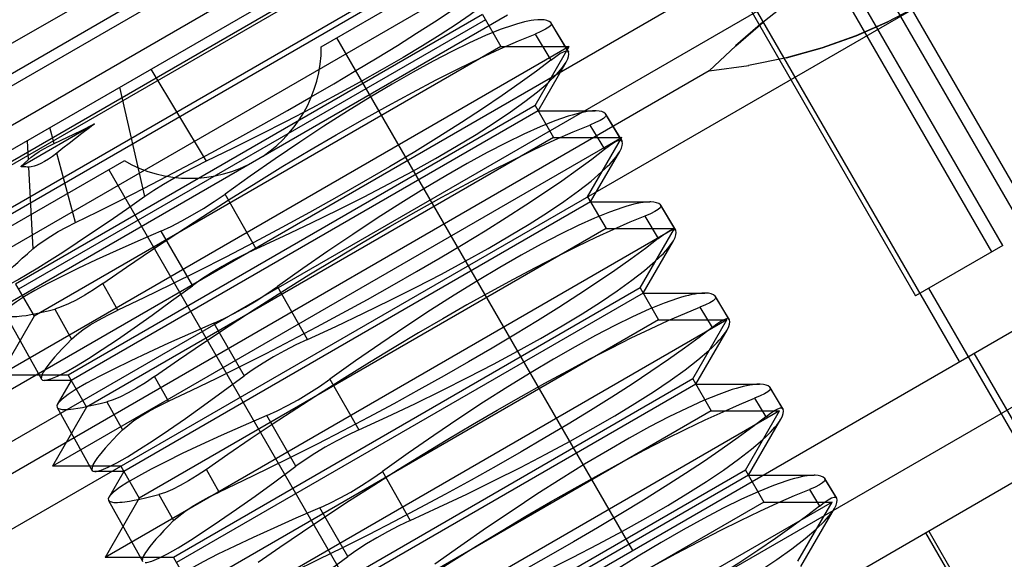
# Model space of a CAD drawing. Header units: inches. Extents: x 0 to 82.5, y 0 to 53.4.
# Tile 94 of 128: x 42.788 to 43.083, y 26.288 to 26.45. Entities that reach past the tile are written whole.
import ezdxf

# ---------------------------------------------------------------- set-up
doc = ezdxf.new("R2010")
doc.units = ezdxf.units.IN
doc.header["$LTSCALE"] = 4.538835
doc.header["$MEASUREMENT"] = 0
doc.linetypes.add('HIDDEN', pattern=[0.2, 0.1, -0.1])
doc.layers.get('0').update_dxf_attribs({"linetype": 'CONTINUOUS'})
for name, color, linetype in [('DEFAULT_2', 8, 'HIDDEN'), ('DIMENSIONS', 7, 'CONTINUOUS'), ('DOOR_ASSEMBLY', 7, 'CONTINUOUS')]:
    doc.layers.add(name, color=color, linetype=linetype)
doc.styles.get("Standard").update_dxf_attribs({"font": 'arial.ttf'})
doc.dimstyles.new('DIMSTYLE_2', dxfattribs={"dimtxt": 0.364078, "dimasz": 0.485437, "dimexe": 0.09, "dimexo": 0.07, "dimgap": 0.0375, "dimtad": 0, "dimtih": 1, "dimtoh": 1, "dimzin": 4, "dimdsep": 46, "dimtxsty": 'Standard', "dimblk": '_FILLED', "dimblk1": '_FILLED', "dimblk2": '_FILLED', "dimcen": 0.09, "dimadec": 3, "dimazin": 1, "dimtfac": 1, "dimtdec": 3, "dimtofl": 0, "dimtmove": 0, "dimatfit": 3, "dimldrblk": '_FILLED', "dimfxl": 0, "dimtolj": 1, "dimtzin": 4, "dimarcsym": 0})

# ---------------------------------------------------------------- blocks, each defined once
blk = doc.blocks.new('_FILLED')
at = {"color": 0, "linetype": 'ByBlock'}
blk.add_solid([(0, 0), (-1, 0.2), (-1, -0.2)], dxfattribs=at)
blk = doc.blocks.new('*D17')
at = {"layer": 'DIMENSIONS', "color": 2, "linetype": 'Continuous'}
for p, q in [((55.8924, 33.33526), (54.51317, 35.72415)), ((54.73162, 35.34579), (48.43402, 31.70987)), ((40.87521, 27.34579), (46.66246, 30.68706)), ((42.03599, 25.33526), (40.65677, 27.72415))]:
    blk.add_line(p, q, dxfattribs=at)
at = {"layer": 'DIMENSIONS', "color": 2, "linetype": 'Continuous', "xscale": 0.4854368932, "yscale": 0.4854368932, "zscale": 0.4854368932}
for p, rotation in [((54.73162, 35.34579), 30), ((40.87521, 27.34579), 210)]:
    blk.add_blockref('_FILLED', p, dxfattribs=dict(at, rotation=rotation))
at = {"layer": 'DIMENSIONS', "color": 2, "linetype": 'Continuous', "insert": (47.80342, 31.52783), "char_height": 0.364078, "width": 1.9178366, "attachment_point": 2, "line_spacing_factor": 0.9}
blk.add_mtext('16.00\\PHEIGHT', dxfattribs=at)

msp = doc.modelspace()

# ---------------------------------------------------------------- linework, layer by layer
at = {"layer": 'DEFAULT_2', "color": 8, "linetype": 'HIDDEN'}
for p, q in [((55.33485, 33.4293), (42.23333, 25.86514)), ((55.33848, 33.41937), (42.24012, 25.85703))]:
    msp.add_line(p, q, dxfattribs=at)
at = {"layer": 'DOOR_ASSEMBLY', "color": 8, "linetype": 'HIDDEN'}
for p, q in [((43.07925, 26.57655), (42.60192, 26.30096)), ((43.08605, 26.56478), (42.60871, 26.28919)), ((43.08252, 26.38193), (42.97818, 26.56263)), ((42.9748, 26.56068), (43.07913, 26.37998)), ((42.95207, 26.54756), (43.0564, 26.36685)), ((42.87843, 26.4414), (43.05478, 26.54321)), ((43.10878, 26.52541), (42.63144, 26.24982)), ((43.01246, 26.51878), (43.10104, 26.36535)), ((43.11558, 26.51364), (42.63824, 26.23805)), ((42.89518, 26.50562), (42.75539, 26.42491)), ((43.10455, 26.36738), (43.02568, 26.50399)), ((42.90461, 26.50197), (42.75383, 26.41492)), ((43.06954, 26.34716), (42.98096, 26.50059)), ((42.92115, 26.49606), (42.75068, 26.39763)), ((42.9007, 26.49606), (42.76091, 26.41535)), ((43.12694, 26.49395), (42.64961, 26.21836)), ((42.78066, 26.40768), (42.90551, 26.47976)), ((42.91093, 26.47834), (42.77113, 26.39763)), ((42.9369, 26.46878), (42.76643, 26.37036)), ((42.91645, 26.46878), (42.77665, 26.38807)), ((43.01069, 26.44875), (43.01913, 26.45551)), ((42.93414, 26.45083), (42.78336, 26.36377)), ((42.92667, 26.45107), (42.78688, 26.37036)), ((42.92667, 26.45107), (42.93219, 26.44151)), ((42.92758, 26.4495), (42.78779, 26.36879)), ((42.95247, 26.43978), (42.94714, 26.44865)), ((42.94714, 26.44865), (42.94726, 26.4485)), ((42.9524, 26.43995), (42.94726, 26.4485)), ((43.01069, 26.44875), (43.0025, 26.44164)), ((42.94242, 26.44522), (42.94715, 26.43739)), ((42.95265, 26.44151), (42.78217, 26.34308)), ((42.93219, 26.44151), (42.7924, 26.3608)), ((42.883, 26.44403), (42.97158, 26.2906)), ((42.93219, 26.44151), (42.95265, 26.44151)), ((42.94242, 26.42379), (42.95265, 26.44151)), ((42.9524, 26.43995), (42.95247, 26.43978)), ((42.94332, 26.42223), (42.95171, 26.43675)), ((42.99455, 26.43416), (43.00641, 26.43581)), ((43.0177, 26.43812), (43.00637, 26.43581)), ((42.99455, 26.43416), (42.76759, 26.30312)), ((42.82741, 26.43467), (42.84393, 26.40713)), ((42.82558, 26.39653), (42.81811, 26.4293)), ((42.94242, 26.42379), (42.80263, 26.34308)), ((42.94242, 26.42379), (42.94794, 26.41423)), ((42.94332, 26.42223), (42.80353, 26.34152)), ((42.94332, 26.42223), (42.96045, 26.42223)), ((42.96853, 26.41307), (42.96355, 26.42136)), ((42.96355, 26.42136), (42.96367, 26.42121)), ((42.96848, 26.4132), (42.96364, 26.42125)), ((42.78843, 26.40554), (42.81056, 26.41831)), ((42.80644, 26.41628), (42.81056, 26.41831)), ((42.95887, 26.41796), (42.96324, 26.4107)), ((42.79845, 26.41244), (42.79717, 26.41721)), ((42.8024, 26.41432), (42.80644, 26.41628)), ((42.79031, 26.41325), (42.79062, 26.40756)), ((42.9684, 26.41423), (42.79792, 26.3158)), ((42.79845, 26.41244), (42.8024, 26.41432)), ((42.94794, 26.41423), (42.80815, 26.33352)), ((42.94794, 26.41423), (42.9684, 26.41423)), ((42.95817, 26.39651), (42.9684, 26.41423)), ((42.96846, 26.41324), (42.96853, 26.41307)), ((42.80479, 26.38875), (42.79923, 26.40955)), ((42.95907, 26.39495), (42.96778, 26.41003)), ((42.64303, 26.30549), (42.81938, 26.4073)), ((42.78843, 26.40554), (42.79062, 26.40756)), ((42.79073, 26.40537), (42.79204, 26.38089)), ((42.90339, 26.25123), (42.81481, 26.40466)), ((42.8589, 26.38089), (42.84959, 26.3973)), ((42.95907, 26.39495), (42.81928, 26.31424)), ((42.95817, 26.39651), (42.96369, 26.38695)), ((42.95907, 26.39495), (42.97685, 26.39495)), ((43.186, 26.39167), (42.70866, 26.11608)), ((42.98459, 26.38637), (42.97996, 26.39406)), ((42.97996, 26.39406), (42.98007, 26.39393)), ((42.98454, 26.38649), (42.98005, 26.39396)), ((42.97531, 26.39069), (42.97934, 26.38401)), ((42.98415, 26.38695), (42.81367, 26.28853)), ((42.96369, 26.38695), (42.8239, 26.30624)), ((42.83042, 26.38623), (42.83981, 26.36987)), ((42.96369, 26.38695), (42.98415, 26.38695)), ((42.97392, 26.36924), (42.98415, 26.38695)), ((42.98452, 26.38652), (42.98459, 26.38637)), ((42.97482, 26.36767), (42.98385, 26.38331)), ((43.08251, 26.38193), (43.0564, 26.36685)), ((42.78688, 26.37036), (42.7924, 26.3608)), ((42.81747, 26.36252), (42.81302, 26.37051)), ((42.97392, 26.36924), (42.83413, 26.28853)), ((42.97482, 26.36767), (42.83503, 26.28696)), ((42.87428, 26.35379), (42.8653, 26.36961)), ((42.97392, 26.36924), (42.97944, 26.35968)), ((42.97482, 26.36767), (42.99325, 26.36767)), ((43.09185, 26.31458), (43.06035, 26.36913)), ((43.17879, 26.36478), (42.73555, 26.10887)), ((42.77042, 26.17446), (43.10455, 26.36738)), ((43.00064, 26.35966), (42.99637, 26.36677)), ((42.99637, 26.36677), (42.99647, 26.36664)), ((43.0006, 26.35977), (42.99645, 26.36668)), ((42.79859, 26.36289), (42.80366, 26.35387)), ((42.99175, 26.36343), (42.99544, 26.35731)), ((42.7924, 26.3608), (42.78217, 26.34308)), ((42.7839, 26.36125), (42.79461, 26.34192)), ((42.99989, 26.35968), (42.82942, 26.26125)), ((42.97944, 26.35968), (42.83965, 26.27897)), ((42.97944, 26.35968), (42.99989, 26.35968)), ((42.98967, 26.34196), (42.99989, 26.35968)), ((43.00058, 26.3598), (43.00064, 26.35966)), ((42.84627, 26.35862), (42.85533, 26.34284)), ((42.99057, 26.3404), (42.99992, 26.35659)), ((43.07387, 26.34966), (43.09355, 26.31556)), ((42.80263, 26.34308), (42.78217, 26.34308)), ((42.80353, 26.34152), (42.79538, 26.34152)), ((42.80353, 26.34152), (42.79937, 26.3343)), ((42.80263, 26.34308), (42.80815, 26.33352)), ((42.83264, 26.33529), (42.82851, 26.3427)), ((42.98967, 26.34196), (42.84987, 26.26125)), ((42.88101, 26.34192), (42.88965, 26.32668)), ((42.98967, 26.34196), (42.99519, 26.3324)), ((42.99057, 26.3404), (42.85078, 26.25969)), ((42.99057, 26.3404), (43.00965, 26.3404)), ((43.0167, 26.33295), (43.01278, 26.33948)), ((43.01278, 26.33948), (43.01287, 26.33936)), ((43.01666, 26.33305), (43.01285, 26.33939)), ((43.00819, 26.33616), (43.01153, 26.33062)), ((42.80815, 26.33352), (42.79792, 26.3158)), ((42.79932, 26.33342), (42.80973, 26.31464)), ((42.8142, 26.33513), (42.81893, 26.3267)), ((43.01564, 26.3324), (42.84517, 26.23397)), ((42.99519, 26.3324), (42.85539, 26.25169)), ((42.99519, 26.3324), (43.01564, 26.3324)), ((43.00541, 26.31468), (43.01564, 26.3324)), ((43.01664, 26.33308), (43.0167, 26.33295)), ((42.87084, 26.31582), (42.86212, 26.33101)), ((43.00632, 26.31312), (43.01599, 26.32987)), ((42.81838, 26.3158), (42.79792, 26.3158)), ((42.81838, 26.3158), (42.8239, 26.30624)), ((42.84781, 26.30807), (42.84401, 26.31489)), ((43.00541, 26.31468), (42.86562, 26.23397)), ((43.00541, 26.31468), (43.01093, 26.30512)), ((42.81928, 26.31424), (42.8105, 26.31424)), ((42.81928, 26.31424), (42.81479, 26.30647)), ((43.00632, 26.31312), (42.86653, 26.23241)), ((42.89672, 26.31423), (42.90503, 26.29958)), ((43.00632, 26.31312), (43.02606, 26.31312)), ((43.03276, 26.30624), (43.02918, 26.31218)), ((43.02918, 26.31218), (43.02927, 26.31207)), ((43.03272, 26.30634), (43.02925, 26.3121)), ((43.02463, 26.3089), (43.02763, 26.30392)), ((42.8239, 26.30624), (42.81367, 26.28853)), ((42.8298, 26.30737), (42.8342, 26.29954)), ((43.0327, 26.30636), (43.03276, 26.30624)), ((42.81475, 26.30559), (42.82485, 26.28736)), ((43.03139, 26.30512), (42.86091, 26.2067)), ((43.01093, 26.30512), (42.87114, 26.22441)), ((42.88635, 26.28879), (42.87797, 26.3034)), ((43.01093, 26.30512), (43.03139, 26.30512)), ((43.02116, 26.28741), (43.03139, 26.30512)), ((43.02206, 26.28584), (43.03206, 26.30315)), ((43.09489, 26.23451), (43.05946, 26.29588)), ((43.06031, 26.29637), (43.09968, 26.22818)), ((42.83413, 26.28853), (42.81367, 26.28853)), ((42.83413, 26.28853), (42.83965, 26.27897))]:
    msp.add_line(p, q, dxfattribs=at)
for points in [[(42.80479, 26.38875), (42.81136, 26.39198), (42.81816, 26.3954), (42.82515, 26.39897), (42.83228, 26.40268), (42.83949, 26.40649), (42.84675, 26.41038), (42.854, 26.41434), (42.8612, 26.41834), (42.86835, 26.42236), (42.87537, 26.42638), (42.88219, 26.43035), (42.8888, 26.43427), (42.89515, 26.4381), (42.90121, 26.44182), (42.90694, 26.44542), (42.9123, 26.44886), (42.91727, 26.45214), (42.9218, 26.45522), (42.92585, 26.45808), (42.9294, 26.46069)], [(42.92948, 26.45597), (42.92654, 26.4536), (42.92297, 26.45097), (42.91878, 26.44808), (42.91402, 26.44498), (42.90874, 26.44168), (42.90296, 26.43821), (42.89668, 26.43457), (42.88997, 26.4308), (42.88294, 26.42696), (42.87558, 26.42304), (42.86791, 26.41905), (42.86003, 26.41504), (42.85202, 26.41106), (42.84393, 26.40713)], [(43.05704, 26.45359), (43.04808, 26.44883), (43.03853, 26.44466), (43.02837, 26.44108), (43.01765, 26.43811)], [(42.93597, 26.44789), (42.93202, 26.44652), (42.92761, 26.44474), (42.92277, 26.44257), (42.91752, 26.44002), (42.91189, 26.4371), (42.90591, 26.43383), (42.89962, 26.43022), (42.89304, 26.42629), (42.88623, 26.42207), (42.8792, 26.41758), (42.87198, 26.41282), (42.8646, 26.40783), (42.85714, 26.40265), (42.84959, 26.3973)], [(42.9421, 26.44936), (42.94122, 26.44923), (42.94028, 26.44905), (42.93929, 26.44883), (42.93823, 26.44856), (42.93713, 26.44825), (42.93597, 26.44789)], [(42.94404, 26.4495), (42.94326, 26.44948), (42.9421, 26.44936)], [(42.94726, 26.4485), (42.94733, 26.44825), (42.94713, 26.44778), (42.94652, 26.44724), (42.94553, 26.44663), (42.94416, 26.44595), (42.94242, 26.44522)], [(42.94714, 26.44865), (42.94663, 26.449), (42.94598, 26.44926), (42.94521, 26.44943), (42.9443, 26.4495), (42.94404, 26.4495)], [(42.99455, 26.43416), (43.00253, 26.44166), (43.01072, 26.44877)], [(43.0177, 26.43812), (43.02843, 26.44109), (43.03857, 26.44469), (43.0481, 26.44885)], [(42.81302, 26.37051), (42.82014, 26.37546), (42.82754, 26.38048), (42.83515, 26.38554), (42.84295, 26.39062), (42.85087, 26.39567), (42.85888, 26.40068), (42.86694, 26.40561), (42.87498, 26.41041), (42.88292, 26.41505), (42.89072, 26.4195), (42.89836, 26.42374), (42.90576, 26.42774), (42.91285, 26.43146), (42.91961, 26.43488), (42.92602, 26.438), (42.932, 26.44078), (42.93747, 26.44319), (42.94242, 26.44522)], [(42.94715, 26.43739), (42.94864, 26.43852), (42.9499, 26.43936), (42.95092, 26.43992), (42.9517, 26.44017), (42.95222, 26.44013), (42.9524, 26.43995)], [(42.95171, 26.43675), (42.95183, 26.43697), (42.95221, 26.43777), (42.95245, 26.43851), (42.95254, 26.43918), (42.95247, 26.43978)], [(42.94715, 26.43739), (42.94287, 26.4341), (42.93802, 26.43056), (42.93263, 26.4268), (42.92673, 26.42283), (42.92038, 26.41869), (42.91359, 26.4144), (42.9064, 26.40998), (42.89888, 26.40548), (42.8911, 26.40093), (42.88309, 26.39636), (42.87489, 26.39179), (42.86657, 26.38726), (42.85821, 26.3828), (42.84985, 26.37845), (42.84151, 26.3742), (42.83327, 26.3701), (42.82525, 26.36621), (42.81747, 26.36252)], [(42.95063, 26.43516), (42.9513, 26.43609), (42.95171, 26.43675)], [(42.94632, 26.43064), (42.9472, 26.43146), (42.94802, 26.43225), (42.94877, 26.43302), (42.94946, 26.43376), (42.95008, 26.43447), (42.95063, 26.43516)], [(42.8589, 26.38089), (42.86731, 26.38476), (42.87552, 26.38866), (42.88351, 26.39256), (42.89125, 26.39645), (42.89869, 26.40032), (42.90581, 26.40414), (42.91258, 26.40792), (42.91893, 26.41161), (42.9248, 26.41517), (42.93019, 26.4186), (42.93508, 26.4219), (42.93942, 26.42503), (42.94317, 26.42794), (42.94632, 26.43064)], [(42.95847, 26.42208), (42.95759, 26.42195), (42.95666, 26.42176), (42.95566, 26.42154), (42.95461, 26.42127), (42.95351, 26.42096), (42.95235, 26.42061)], [(42.96044, 26.42223), (42.95965, 26.4222), (42.95847, 26.42208)], [(42.96367, 26.42121), (42.96373, 26.42096), (42.96353, 26.42049), (42.96292, 26.41995), (42.96194, 26.41935), (42.96058, 26.41868), (42.95887, 26.41796)], [(42.96355, 26.42136), (42.96304, 26.42172), (42.96239, 26.42198), (42.96161, 26.42215), (42.96069, 26.42222), (42.96044, 26.42223)], [(42.81056, 26.41831), (42.80863, 26.41685), (42.80671, 26.41539), (42.80481, 26.41392), (42.80293, 26.41246), (42.80107, 26.411), (42.79923, 26.40955)], [(42.82851, 26.3427), (42.83569, 26.34768), (42.84313, 26.35273), (42.85081, 26.35783), (42.85866, 26.36295), (42.86665, 26.36804), (42.87473, 26.37309), (42.88286, 26.37805), (42.89096, 26.3829), (42.89896, 26.38758), (42.90683, 26.39207), (42.91454, 26.39634), (42.922, 26.40037), (42.92914, 26.40411), (42.93594, 26.40756), (42.94239, 26.4107), (42.9484, 26.41349), (42.95389, 26.41592), (42.95887, 26.41796)], [(42.95235, 26.42061), (42.94837, 26.41922), (42.94394, 26.41743), (42.93906, 26.41524), (42.93377, 26.41266), (42.9281, 26.40972), (42.92208, 26.40643), (42.91573, 26.40279), (42.9091, 26.39882), (42.90223, 26.39457), (42.89514, 26.39004), (42.88786, 26.38524), (42.88043, 26.38021), (42.8729, 26.375), (42.8653, 26.36961)], [(42.79062, 26.40756), (42.79157, 26.40837), (42.79267, 26.40918), (42.79392, 26.41), (42.79531, 26.41082), (42.79682, 26.41164), (42.79845, 26.41244)], [(42.96324, 26.4107), (42.96472, 26.41182), (42.96597, 26.41265), (42.96698, 26.4132), (42.96775, 26.41346), (42.96827, 26.41341), (42.96846, 26.41324)], [(42.96778, 26.41003), (42.9679, 26.41024), (42.96828, 26.41105), (42.96852, 26.4118), (42.9686, 26.41247), (42.96853, 26.41307)], [(42.79923, 26.40955), (42.79797, 26.40859), (42.79675, 26.40775), (42.79557, 26.40702), (42.79445, 26.40642), (42.79339, 26.40595), (42.79241, 26.40561), (42.79153, 26.40542), (42.79073, 26.40537)], [(42.83264, 26.33529), (42.83967, 26.33862), (42.84692, 26.34213), (42.85434, 26.3458), (42.86189, 26.34962), (42.86949, 26.35354), (42.87711, 26.35755), (42.88469, 26.36162), (42.89221, 26.36574), (42.89966, 26.36991), (42.90696, 26.37408), (42.91403, 26.37821), (42.92087, 26.38229), (42.92747, 26.38633), (42.93377, 26.39027), (42.9397, 26.39408), (42.94525, 26.39775), (42.95041, 26.40127), (42.95515, 26.40462), (42.95944, 26.40776), (42.96324, 26.4107)], [(42.96668, 26.40841), (42.96736, 26.40936), (42.96778, 26.41003)], [(42.84393, 26.40713), (42.84062, 26.40548), (42.83738, 26.40377), (42.83422, 26.40201), (42.83119, 26.4002), (42.8283, 26.39837), (42.82558, 26.39653)], [(42.96237, 26.40391), (42.96325, 26.40472), (42.96407, 26.40551), (42.96482, 26.40628), (42.9655, 26.40702), (42.96612, 26.40773), (42.96668, 26.40841)], [(42.79073, 26.40537), (42.79033, 26.40539), (42.78993, 26.40541), (42.78955, 26.40544), (42.78917, 26.40547), (42.7888, 26.4055), (42.78843, 26.40554)], [(42.87428, 26.35379), (42.88275, 26.35769), (42.89102, 26.36162), (42.89908, 26.36555), (42.90687, 26.36947), (42.91438, 26.37337), (42.92155, 26.37722), (42.92838, 26.38103), (42.93478, 26.38475), (42.9407, 26.38834), (42.94612, 26.3918), (42.95105, 26.39512), (42.95543, 26.39826), (42.9592, 26.40119), (42.96237, 26.40391)], [(42.83042, 26.38623), (42.8335, 26.38764), (42.83667, 26.38925), (42.8399, 26.39104), (42.84315, 26.39299), (42.84639, 26.39509), (42.84959, 26.3973)], [(42.82558, 26.39653), (42.82009, 26.39271), (42.81486, 26.38912), (42.80991, 26.38576), (42.80528, 26.38266), (42.80099, 26.37984), (42.79706, 26.37731), (42.79351, 26.37509), (42.79037, 26.3732), (42.78764, 26.37163), (42.78534, 26.37039), (42.78349, 26.36951), (42.7821, 26.36897), (42.78116, 26.36879)], [(42.97484, 26.3948), (42.97396, 26.39466), (42.97303, 26.39448), (42.97203, 26.39426), (42.97099, 26.39399), (42.96988, 26.39367), (42.96873, 26.39332)], [(42.97684, 26.39495), (42.97603, 26.39492), (42.97484, 26.3948)], [(42.97996, 26.39406), (42.97945, 26.39443), (42.9788, 26.3947), (42.97802, 26.39487), (42.97709, 26.39495), (42.97684, 26.39495)], [(42.96873, 26.39332), (42.96473, 26.39192), (42.96027, 26.39011), (42.95536, 26.38791), (42.95003, 26.38531), (42.94431, 26.38235), (42.93824, 26.37902), (42.93185, 26.37535), (42.92516, 26.37135), (42.91823, 26.36707), (42.91109, 26.3625), (42.90375, 26.35766), (42.89626, 26.3526), (42.88867, 26.34735), (42.88101, 26.34192)], [(42.98007, 26.39393), (42.98014, 26.39367), (42.97992, 26.3932), (42.97933, 26.39267), (42.97835, 26.39207), (42.97701, 26.3914), (42.97531, 26.39069)], [(42.79204, 26.38089), (42.79359, 26.38214), (42.79539, 26.38343), (42.79742, 26.38474), (42.79968, 26.38607), (42.80215, 26.38741), (42.80479, 26.38875)], [(42.97531, 26.39069), (42.97084, 26.38886), (42.96592, 26.38672), (42.96059, 26.38427), (42.95488, 26.38152), (42.94883, 26.37852), (42.94249, 26.37525), (42.9359, 26.37176), (42.92908, 26.36804), (42.92203, 26.36411), (42.91484, 26.36), (42.90758, 26.35576), (42.90026, 26.3514), (42.89287, 26.34691), (42.8855, 26.34234), (42.87823, 26.33774), (42.87105, 26.33312), (42.86401, 26.3285), (42.85713, 26.3239), (42.85045, 26.31936), (42.84401, 26.31489)], [(42.83042, 26.38623), (42.82344, 26.3832), (42.81697, 26.38032), (42.811, 26.3776), (42.80556, 26.37505), (42.80068, 26.37267), (42.79637, 26.37048), (42.79265, 26.36846), (42.78956, 26.36666), (42.78713, 26.36507), (42.78535, 26.36371), (42.78423, 26.36258), (42.784, 26.36223)], [(42.97934, 26.38401), (42.9808, 26.38511), (42.98204, 26.38594), (42.98304, 26.38648), (42.98381, 26.38674), (42.98432, 26.3867), (42.98452, 26.38652)], [(42.98385, 26.3833), (42.98396, 26.38351), (42.98435, 26.38433), (42.98459, 26.38509), (42.98467, 26.38576), (42.98459, 26.38637)], [(42.97934, 26.38401), (42.97548, 26.38103), (42.97115, 26.37785), (42.96636, 26.37447), (42.96114, 26.37092), (42.95553, 26.36721), (42.94955, 26.36337), (42.94319, 26.35939), (42.93653, 26.35533), (42.92964, 26.35122), (42.92253, 26.34706), (42.91518, 26.34286), (42.90768, 26.33867), (42.90011, 26.33453), (42.89249, 26.33043), (42.88484, 26.3264), (42.8772, 26.32246), (42.86962, 26.31863), (42.86216, 26.31494), (42.85488, 26.31141), (42.84781, 26.30807)], [(42.98272, 26.38166), (42.98342, 26.38262), (42.98385, 26.3833)], [(42.78408, 26.37359), (42.7851, 26.37459), (42.78624, 26.37568), (42.78751, 26.37686), (42.7889, 26.37812), (42.79041, 26.37946), (42.79204, 26.38089)], [(42.8589, 26.38089), (42.8554, 26.37923), (42.85199, 26.37748), (42.84869, 26.37564), (42.84554, 26.37375), (42.84257, 26.37182), (42.83981, 26.36987)], [(42.97842, 26.37717), (42.9793, 26.37799), (42.98011, 26.37878), (42.98087, 26.37954), (42.98155, 26.38027), (42.98217, 26.38098), (42.98272, 26.38166)], [(42.88965, 26.32668), (42.89813, 26.33059), (42.90645, 26.33454), (42.91456, 26.33851), (42.92243, 26.34246), (42.92998, 26.34638), (42.93721, 26.35026), (42.94409, 26.3541), (42.95055, 26.35784), (42.95652, 26.36146), (42.962, 26.36495), (42.96698, 26.3683), (42.9714, 26.37148), (42.97521, 26.37443), (42.97842, 26.37717)], [(42.79548, 26.34152), (42.7959, 26.34155), (42.79741, 26.34195), (42.79947, 26.34281), (42.80206, 26.34412), (42.80516, 26.34589), (42.80876, 26.3481), (42.81283, 26.35074), (42.81738, 26.35379), (42.82237, 26.35725), (42.82779, 26.3611), (42.83361, 26.36531), (42.83981, 26.36987)], [(42.81302, 26.37051), (42.81025, 26.36864), (42.80759, 26.36699), (42.80507, 26.36557), (42.80271, 26.36441), (42.80055, 26.36351), (42.79859, 26.36289)], [(42.84627, 26.35862), (42.84933, 26.36002), (42.85247, 26.36162), (42.85568, 26.3634), (42.85891, 26.36534), (42.86213, 26.36741), (42.8653, 26.36961)], [(42.99324, 26.36767), (42.99242, 26.36764), (42.99121, 26.36752)], [(42.99637, 26.36677), (42.99586, 26.36715), (42.99521, 26.36742), (42.99442, 26.3676), (42.99349, 26.36767), (42.99324, 26.36767)], [(42.98511, 26.36603), (42.98109, 26.36463), (42.9766, 26.3628), (42.97165, 26.36058), (42.96628, 26.35796), (42.96052, 26.35497), (42.95441, 26.35162), (42.94796, 26.34792), (42.94122, 26.34389), (42.93424, 26.33956), (42.92704, 26.33496), (42.91964, 26.33009), (42.91209, 26.32498), (42.90444, 26.31969), (42.89672, 26.31423)], [(42.99121, 26.36752), (42.99033, 26.36738), (42.9894, 26.3672), (42.98841, 26.36697), (42.98736, 26.3667), (42.98626, 26.36639), (42.98511, 26.36603)], [(42.99647, 26.36664), (42.99654, 26.36638), (42.99632, 26.36591), (42.99573, 26.36538), (42.99476, 26.36479), (42.99343, 26.36413), (42.99175, 26.36343)], [(42.78875, 26.36082), (42.79003, 26.361), (42.79145, 26.36125), (42.79302, 26.36156), (42.79474, 26.36194), (42.79659, 26.36238), (42.79859, 26.36289)], [(42.80366, 26.35387), (42.80519, 26.35525), (42.80706, 26.35667), (42.80925, 26.35812), (42.81173, 26.35959), (42.81448, 26.36106), (42.81747, 26.36252)], [(42.85951, 26.28708), (42.86604, 26.29161), (42.8728, 26.29621), (42.87976, 26.30086), (42.88689, 26.30553), (42.89413, 26.31019), (42.90148, 26.31483), (42.90892, 26.31944), (42.91636, 26.32396), (42.92373, 26.32836), (42.93104, 26.33262), (42.93828, 26.33675), (42.94536, 26.3407), (42.95222, 26.34443), (42.95884, 26.34794), (42.9652, 26.35122), (42.97126, 26.35424), (42.97699, 26.35698), (42.98234, 26.35944), (42.98726, 26.36159), (42.99175, 26.36343)], [(42.78498, 26.36072), (42.78543, 26.36066), (42.78595, 26.36064), (42.78654, 26.36064), (42.78721, 26.36067), (42.78794, 26.36073), (42.78875, 26.36082)], [(42.99544, 26.35731), (42.99688, 26.35841), (42.9981, 26.35922), (42.9991, 26.35976), (42.99986, 26.36002), (43.00038, 26.35998), (43.00058, 26.3598)], [(42.99991, 26.35658), (43.00003, 26.35679), (43.00042, 26.35762), (43.00066, 26.35837), (43.00073, 26.35905), (43.00064, 26.35966)], [(42.84627, 26.35862), (42.83923, 26.35556), (42.8327, 26.35265), (42.82667, 26.3499), (42.82119, 26.34733), (42.81626, 26.34493), (42.81191, 26.34271), (42.80816, 26.34068), (42.80504, 26.33885), (42.80258, 26.33726), (42.80079, 26.33589), (42.79966, 26.33475), (42.79942, 26.33439)], [(42.99544, 26.35731), (42.99156, 26.35432), (42.9872, 26.35113), (42.98239, 26.34773), (42.97714, 26.34415), (42.97149, 26.34042), (42.96546, 26.33655), (42.95906, 26.33255), (42.95235, 26.32845), (42.9454, 26.32431), (42.93823, 26.32012), (42.93082, 26.31589), (42.92326, 26.31166), (42.91564, 26.30748), (42.90795, 26.30336), (42.90024, 26.2993), (42.89256, 26.29533), (42.88493, 26.29147), (42.87742, 26.28776), (42.8701, 26.28421), (42.86298, 26.28084)], [(42.99877, 26.35492), (42.99948, 26.35589), (42.99991, 26.35658)], [(42.80366, 26.35387), (42.8022, 26.35239), (42.80087, 26.351), (42.79966, 26.3497), (42.79858, 26.34848), (42.79762, 26.34736), (42.79679, 26.34634)], [(42.87428, 26.35379), (42.87081, 26.35214), (42.86742, 26.3504), (42.86414, 26.34858), (42.86101, 26.3467), (42.85807, 26.34478), (42.85533, 26.34284)], [(42.99447, 26.35044), (42.99535, 26.35125), (42.99616, 26.35204), (42.99691, 26.3528), (42.9976, 26.35353), (42.99822, 26.35424), (42.99877, 26.35492)], [(42.90503, 26.29958), (42.91359, 26.30353), (42.92197, 26.30751), (42.93015, 26.31151), (42.93806, 26.31549), (42.94565, 26.31943), (42.95291, 26.32332), (42.95983, 26.32718), (42.96632, 26.33094), (42.97233, 26.33458), (42.97786, 26.33809), (42.98288, 26.34147), (42.98736, 26.34468), (42.99122, 26.34767), (42.99447, 26.35044)], [(42.79679, 26.34634), (42.7963, 26.34568), (42.79586, 26.34508), (42.79549, 26.34452), (42.79518, 26.34401), (42.79493, 26.34355), (42.79474, 26.34313)], [(42.79474, 26.34313), (42.79456, 26.34214), (42.79464, 26.34188)], [(42.79464, 26.34188), (42.79495, 26.34161), (42.79548, 26.34152)], [(42.8106, 26.31424), (42.81103, 26.31427), (42.81255, 26.31468), (42.81462, 26.31555), (42.81723, 26.31688), (42.82035, 26.31866), (42.82399, 26.32089), (42.8281, 26.32355), (42.83268, 26.32663), (42.83772, 26.33012), (42.84319, 26.334), (42.84907, 26.33825), (42.85533, 26.34284)], [(42.82851, 26.3427), (42.82577, 26.34084), (42.82313, 26.33921), (42.82063, 26.3378), (42.81829, 26.33664), (42.81614, 26.33575), (42.8142, 26.33513)], [(42.86212, 26.33101), (42.86516, 26.3324), (42.86828, 26.33399), (42.87146, 26.33575), (42.87467, 26.33768), (42.87786, 26.33974), (42.88101, 26.34192)], [(43.00149, 26.33875), (42.99744, 26.33733), (42.99292, 26.33549), (42.98795, 26.33325), (42.98254, 26.33061), (42.97674, 26.32759), (42.97057, 26.32421), (42.96408, 26.32048), (42.95728, 26.31642), (42.95025, 26.31206), (42.94298, 26.30742), (42.93553, 26.30251), (42.92792, 26.29737), (42.92021, 26.29204), (42.91243, 26.28653)], [(43.00758, 26.34024), (43.0067, 26.3401), (43.00577, 26.33991), (43.00478, 26.33969), (43.00374, 26.33942), (43.00264, 26.3391), (43.00149, 26.33875)], [(43.00965, 26.3404), (43.0088, 26.34037), (43.00758, 26.34024)], [(43.01287, 26.33936), (43.01294, 26.33909), (43.01272, 26.33863), (43.01213, 26.3381), (43.01117, 26.33751), (43.00985, 26.33686), (43.00819, 26.33616)], [(43.01278, 26.33948), (43.01227, 26.33986), (43.01162, 26.34014), (43.01082, 26.34032), (43.00988, 26.34039), (43.00965, 26.3404)], [(42.81893, 26.3267), (42.82046, 26.32807), (42.82231, 26.32949), (42.82448, 26.33093), (42.82695, 26.33239), (42.82967, 26.33385), (42.83264, 26.33529)], [(42.875, 26.25927), (42.88158, 26.26383), (42.88839, 26.26846), (42.8954, 26.27314), (42.90258, 26.27784), (42.90988, 26.28254), (42.91729, 26.28721), (42.92478, 26.29186), (42.93229, 26.29642), (42.93972, 26.30085), (42.94709, 26.30515), (42.95438, 26.30931), (42.96152, 26.31329), (42.96843, 26.31705), (42.97511, 26.32059), (42.98151, 26.32389), (42.98761, 26.32692), (42.99337, 26.32969), (42.99874, 26.33216), (43.00369, 26.33432), (43.00819, 26.33616)], [(42.79942, 26.33439), (42.79923, 26.33387), (42.7993, 26.33346)], [(42.7993, 26.33346), (42.79948, 26.33325), (42.80042, 26.33289)], [(42.80042, 26.33289), (42.80087, 26.33284), (42.80139, 26.33281), (42.80199, 26.33282), (42.80265, 26.33285), (42.80338, 26.33291), (42.80419, 26.333)], [(42.80419, 26.333), (42.80549, 26.33319), (42.80693, 26.33345), (42.80853, 26.33377), (42.81027, 26.33416), (42.81216, 26.33461), (42.8142, 26.33513)], [(43.01153, 26.33062), (43.01296, 26.3317), (43.01417, 26.33251), (43.01516, 26.33305), (43.01592, 26.3333), (43.01643, 26.33327), (43.01664, 26.33308)], [(43.01598, 26.32986), (43.01609, 26.33006), (43.01649, 26.3309), (43.01672, 26.33166), (43.01679, 26.33234), (43.0167, 26.33295)], [(42.86212, 26.33101), (42.85502, 26.32792), (42.84843, 26.32498), (42.84235, 26.32221), (42.83681, 26.3196), (42.83184, 26.31718), (42.82745, 26.31494), (42.82366, 26.31289), (42.82051, 26.31105), (42.81804, 26.30944), (42.81623, 26.30807), (42.81509, 26.30692), (42.81485, 26.30656)], [(43.01153, 26.33062), (43.00764, 26.32762), (43.00326, 26.3244), (42.99842, 26.32099), (42.99314, 26.31739), (42.98745, 26.31364), (42.98138, 26.30974), (42.97492, 26.30571), (42.96816, 26.30158), (42.96116, 26.2974), (42.95393, 26.29318), (42.94646, 26.28892), (42.93884, 26.28465), (42.93116, 26.28044), (42.92342, 26.27629), (42.91565, 26.27219), (42.90791, 26.26819), (42.90023, 26.26431), (42.89268, 26.26058), (42.88531, 26.257), (42.87816, 26.25361)], [(43.01482, 26.32817), (43.01554, 26.32915), (43.01598, 26.32986)], [(42.81893, 26.3267), (42.81744, 26.3252), (42.81608, 26.32379), (42.81485, 26.32247), (42.81375, 26.32124), (42.81277, 26.32011), (42.81193, 26.31907)], [(42.88965, 26.32668), (42.88621, 26.32504), (42.88285, 26.32332), (42.8796, 26.32151), (42.87649, 26.31964), (42.87356, 26.31774), (42.87084, 26.31582)], [(43.01052, 26.3237), (43.01139, 26.32451), (43.01221, 26.3253), (43.01296, 26.32606), (43.01365, 26.32679), (43.01427, 26.32749), (43.01482, 26.32817)], [(42.92041, 26.27247), (42.92904, 26.27646), (42.93748, 26.28047), (42.94571, 26.2845), (42.95368, 26.28851), (42.96134, 26.29248), (42.96865, 26.29641), (42.97562, 26.30029), (42.98217, 26.30409), (42.98822, 26.30775), (42.99379, 26.31129), (42.99886, 26.31469), (43.00336, 26.31791), (43.00725, 26.32092), (43.01052, 26.3237)], [(42.81193, 26.31907), (42.81144, 26.31841), (42.811, 26.31781), (42.81062, 26.31725), (42.81031, 26.31674), (42.81006, 26.31628), (42.80987, 26.31587)], [(42.80987, 26.31587), (42.80968, 26.31486), (42.80977, 26.3146)], [(42.80977, 26.3146), (42.81007, 26.31433), (42.8106, 26.31424)], [(42.82572, 26.28696), (42.82615, 26.287), (42.82768, 26.28741), (42.82977, 26.28829), (42.8324, 26.28963), (42.83555, 26.29143), (42.83922, 26.29368), (42.84337, 26.29636), (42.84799, 26.29947), (42.85308, 26.30299), (42.8586, 26.3069), (42.86453, 26.31118), (42.87084, 26.31582)], [(42.84401, 26.31489), (42.84129, 26.31305), (42.83868, 26.31142), (42.83619, 26.31003), (42.83387, 26.30888), (42.83174, 26.30799), (42.8298, 26.30737)], [(42.87797, 26.3034), (42.88099, 26.30478), (42.88409, 26.30636), (42.88725, 26.30811), (42.89043, 26.31002), (42.89359, 26.31206), (42.89672, 26.31423)], [(43.02395, 26.31296), (43.02308, 26.31281), (43.02214, 26.31263), (43.02116, 26.3124), (43.02011, 26.31213), (43.01902, 26.31182), (43.01787, 26.31146)], [(43.02605, 26.31312), (43.02519, 26.31309), (43.02395, 26.31296)], [(43.02927, 26.31207), (43.02934, 26.31179), (43.02912, 26.31134), (43.02853, 26.31081), (43.02758, 26.31023), (43.02627, 26.30958), (43.02463, 26.3089)], [(43.02918, 26.31218), (43.02868, 26.31258), (43.02803, 26.31286), (43.02723, 26.31304), (43.02628, 26.31312), (43.02605, 26.31312)], [(42.8905, 26.23146), (42.89712, 26.23605), (42.90398, 26.24071), (42.91104, 26.24542), (42.91827, 26.25015), (42.92563, 26.25489), (42.9331, 26.2596), (42.94065, 26.26428), (42.94822, 26.26888), (42.95571, 26.27334), (42.96314, 26.27767), (42.97049, 26.28187), (42.97768, 26.28589), (42.98465, 26.28967), (42.99137, 26.29323), (42.99782, 26.29655), (43.00395, 26.29961), (43.00974, 26.30239), (43.01514, 26.30487), (43.02011, 26.30704), (43.02463, 26.3089)], [(43.01787, 26.31146), (43.0138, 26.31003), (43.00926, 26.30818), (43.00425, 26.30592), (42.9988, 26.30326), (42.99295, 26.30022), (42.98674, 26.29681), (42.98019, 26.29304), (42.97334, 26.28895), (42.96624, 26.28455), (42.95892, 26.27987), (42.95141, 26.27493), (42.94374, 26.26975), (42.93598, 26.26439), (42.92814, 26.25885)], [(42.81485, 26.30656), (42.81465, 26.30603), (42.81473, 26.30563)], [(42.81963, 26.30519), (42.82095, 26.30538), (42.82242, 26.30564), (42.82404, 26.30597), (42.82581, 26.30637), (42.82773, 26.30684), (42.8298, 26.30737)], [(42.8342, 26.29954), (42.83572, 26.3009), (42.83757, 26.3023), (42.83972, 26.30374), (42.84217, 26.30518), (42.84487, 26.30663), (42.84781, 26.30807)], [(43.02763, 26.30392), (43.02904, 26.30499), (43.03024, 26.3058), (43.03122, 26.30633), (43.03197, 26.30658), (43.03249, 26.30655), (43.0327, 26.30636)], [(43.03205, 26.30314), (43.03216, 26.30333), (43.03256, 26.30418), (43.03279, 26.30494), (43.03286, 26.30563), (43.03276, 26.30624)], [(42.81473, 26.30563), (42.81491, 26.30542), (42.81587, 26.30507)], [(42.81587, 26.30507), (42.81631, 26.30501), (42.81684, 26.30499), (42.81743, 26.30499), (42.81809, 26.30503), (42.81883, 26.30509), (42.81963, 26.30519)], [(42.87797, 26.3034), (42.87083, 26.30029), (42.86419, 26.29732), (42.85807, 26.29453), (42.8525, 26.2919), (42.84748, 26.28946), (42.84305, 26.2872), (42.83922, 26.28513), (42.83603, 26.28327), (42.83352, 26.28165), (42.83169, 26.28026), (42.83053, 26.2791), (42.83027, 26.27873)], [(43.02763, 26.30392), (43.02372, 26.30091), (43.01932, 26.29768), (43.01445, 26.29424), (43.00913, 26.29063), (43.00341, 26.28685), (42.99729, 26.28292), (42.99079, 26.27886), (42.98398, 26.2747), (42.97692, 26.2705), (42.96963, 26.26624), (42.96211, 26.26194), (42.95443, 26.25765), (42.94668, 26.2534), (42.93888, 26.24921), (42.93106, 26.24509), (42.92326, 26.24106), (42.91554, 26.23716), (42.90794, 26.23339), (42.90053, 26.2298), (42.89333, 26.22639)], [(43.03087, 26.30143), (43.0316, 26.30242), (43.03205, 26.30314)], [(43.02657, 26.29697), (43.02744, 26.29777), (43.02826, 26.29856), (43.02901, 26.29931), (43.02969, 26.30004), (43.03031, 26.30075), (43.03087, 26.30143)], [(42.8342, 26.29954), (42.83268, 26.29802), (42.8313, 26.29658), (42.83004, 26.29524), (42.82892, 26.294), (42.82793, 26.29285), (42.82707, 26.2918)], [(42.90503, 26.29958), (42.90161, 26.29795), (42.89828, 26.29623), (42.89505, 26.29444), (42.89197, 26.29259), (42.88906, 26.2907), (42.88635, 26.28879)], [(42.93579, 26.24537), (42.94448, 26.24939), (42.95298, 26.25343), (42.96128, 26.25749), (42.9693, 26.26153), (42.97702, 26.26553), (42.98439, 26.26949), (42.99141, 26.2734), (42.99801, 26.27723), (43.00411, 26.28092), (43.00972, 26.28448), (43.01483, 26.2879), (43.01936, 26.29115), (43.02328, 26.29417), (43.02657, 26.29697)], [(42.82707, 26.2918), (42.82657, 26.29115), (42.82614, 26.29054), (42.82576, 26.28999), (42.82545, 26.28948), (42.82519, 26.28901), (42.825, 26.2886)], [(42.825, 26.2886), (42.8248, 26.28759), (42.82489, 26.28732)], [(42.84083, 26.25969), (42.84127, 26.25972), (42.84281, 26.26014), (42.84491, 26.26103), (42.84757, 26.26238), (42.85075, 26.2642), (42.85444, 26.26647), (42.85863, 26.26918), (42.8633, 26.27231), (42.86843, 26.27586), (42.874, 26.27981), (42.87998, 26.28412), (42.88635, 26.28879)]]:
    msp.add_lwpolyline(points, dxfattribs=at)
msp.add_arc((42.83906, 26.4414), 0.03937, 240, 360, dxfattribs=at)

# ---------------------------------------------------------------- dimensions: what is measured, and where the dimension line sits
at = {"layer": 'DIMENSIONS', "color": 2, "linetype": 'Continuous'}
dim = msp.add_linear_dim(base=(40.87521, 27.34579), p1=(55.9274, 33.27464), p2=(42.07099, 25.27464), angle=210, text='<>\\PHEIGHT', dimstyle='DIMSTYLE_2', dxfattribs=at)
dim.commit()
dim.dimension.update_dxf_attribs({"geometry": '*D17', "text_midpoint": (47.80342, 31.07273), "dimtype": 160})

doc.saveas('drawing.dxf')
